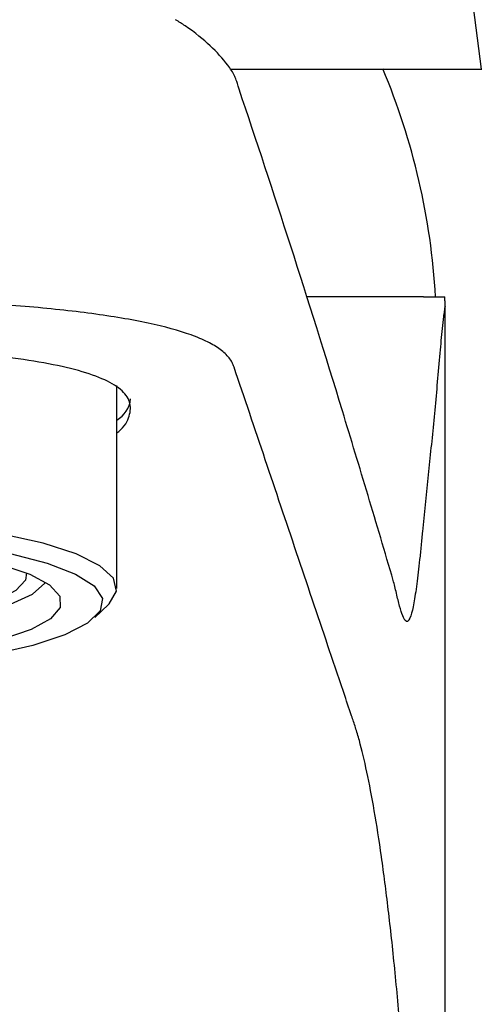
# Model space of a CAD drawing. Header units: millimetres. Extents: x 4059.12 to 4059.17, y 1760.431 to 1760.553.
# Tile 6 of 7: x 4059.154 to 4059.17, y 1760.467 to 1760.502. Entities that reach past the tile are written whole.
import ezdxf

# ---------------------------------------------------------------- set-up
doc = ezdxf.new("R2010")
doc.units = ezdxf.units.MM
doc.layers.add('SANINDUSA', color=3, linetype='Continuous')

msp = doc.modelspace()

# ---------------------------------------------------------------- linework, layer by layer
at = {"layer": 'SANINDUSA'}
for p, q in [((4059.167979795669, 1760.492119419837), (4059.163989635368, 1760.492119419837)), ((4059.157106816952, 1760.481600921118), (4059.157106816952, 1760.488922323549)), ((4059.156319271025, 1760.480558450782), (4059.156806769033, 1760.481022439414))]:
    msp.add_line(p, q, dxfattribs=at)
at = {"layer": 'SANINDUSA', "flags": 128}
for points in [[(4059.170257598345, 1760.500319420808), (4059.168639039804, 1760.512908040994), (4059.167240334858, 1760.52378671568)], [(4059.156806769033, 1760.481022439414), (4059.156832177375, 1760.481047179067), (4059.157099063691, 1760.481507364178), (4059.156985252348, 1760.481970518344), (4059.156494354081, 1760.482421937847), (4059.155641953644, 1760.482847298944), (4059.154455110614, 1760.483233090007), (4059.152971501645, 1760.483567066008), (4059.151238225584, 1760.483838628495), (4059.149310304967, 1760.484039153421)], [(4059.147870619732, 1760.483534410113), (4059.149846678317, 1760.483385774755), (4059.151665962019, 1760.483161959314), (4059.153268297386, 1760.482870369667), (4059.154600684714, 1760.482520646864), (4059.155619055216, 1760.482124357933), (4059.156289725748, 1760.481694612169), (4059.156590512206, 1760.481245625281), (4059.156511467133, 1760.480792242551), (4059.156055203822, 1760.480349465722), (4059.155236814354, 1760.47993193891), (4059.154083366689, 1760.479553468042), (4059.152633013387, 1760.479226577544), (4059.150933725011, 1760.478962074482), (4059.149041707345, 1760.478768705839)], [(4059.152932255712, 1760.482463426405), (4059.153969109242, 1760.482117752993), (4059.154685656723, 1760.481735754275), (4059.155055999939, 1760.481331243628), (4059.155066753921, 1760.480918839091), (4059.154717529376, 1760.480513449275), (4059.154020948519, 1760.480129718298), (4059.153002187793, 1760.479781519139)], [(4059.153849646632, 1760.482165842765), (4059.1538141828, 1760.48190186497), (4059.153462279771, 1760.481525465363), (4059.152867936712, 1760.481212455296)], [(4059.145612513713, 1760.480031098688), (4059.147453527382, 1760.480092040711), (4059.149204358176, 1760.480229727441), (4059.150797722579, 1760.480438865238), (4059.152172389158, 1760.480711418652), (4059.153275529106, 1760.481036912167), (4059.154064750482, 1760.481402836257), (4059.15450972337, 1760.481795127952), (4059.154534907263, 1760.481835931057)]]:
    msp.add_lwpolyline(points, dxfattribs=at)
at = {"layer": 'SANINDUSA'}
for centre, radius, start, end in [((4059.143648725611, 1760.490672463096), 0.02500000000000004, 3.318033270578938, 22.74508304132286), ((4059.15660667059, 1760.488548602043), 0.001006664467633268, 299.7908397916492, 353.4763923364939)]:
    msp.add_arc(centre, radius, start, end, dxfattribs=at)
for points, knots in [([(4059.16152067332, 1760.499605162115), (4059.161423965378, 1760.499921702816), (4059.161349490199, 1760.500123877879), (4059.161039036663, 1760.500602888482), (4059.160496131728, 1760.501166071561), (4059.159856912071, 1760.501708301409), (4059.159348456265, 1760.502032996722), (4059.15923182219, 1760.502107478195)], [0, 0, 0, 0, 0.1048330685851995, 0.2622275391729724, 0.5769375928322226, 0.9029542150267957, 1, 1, 1, 1]), ([(4059.161207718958, 1760.500319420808), (4059.161793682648, 1760.500319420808), (4059.163215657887, 1760.500319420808), (4059.165153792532, 1760.500319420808), (4059.166320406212, 1760.500319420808), (4059.166903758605, 1760.500319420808)], [0, 0, 0, 0, 0.2594921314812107, 0.629717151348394, 1, 1, 1, 1]), ([(4059.166903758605, 1760.500319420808), (4059.167413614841, 1760.500319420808), (4059.168433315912, 1760.500319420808), (4059.169475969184, 1760.500319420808), (4059.170080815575, 1760.500319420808), (4059.170328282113, 1760.500319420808), (4059.170257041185, 1760.500319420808), (4059.170256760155, 1760.500319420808)], [0, 0, 0, 0, 0.2497513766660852, 0.499497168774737, 0.749270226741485, 0.9990109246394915, 1, 1, 1, 1]), ([(4059.1687633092, 1760.490090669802), (4059.168700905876, 1760.489392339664), (4059.168637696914, 1760.48870842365), (4059.168509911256, 1760.487365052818), (4059.16844515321, 1760.48670837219), (4059.168314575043, 1760.485415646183), (4059.168248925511, 1760.484776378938), (4059.168167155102, 1760.48397947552), (4059.168150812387, 1760.483820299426), (4059.168118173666, 1760.483502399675), (4059.168099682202, 1760.483322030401), (4059.168074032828, 1760.483062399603), (4059.168065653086, 1760.482974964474), (4059.16804865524, 1760.482805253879), (4059.168040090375, 1760.4827227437), (4059.168014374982, 1760.482482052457), (4059.167997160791, 1760.482330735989), (4059.167962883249, 1760.482043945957), (4059.167944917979, 1760.481899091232), (4059.167910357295, 1760.481636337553), (4059.167893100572, 1760.481512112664), (4059.167858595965, 1760.481283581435), (4059.167841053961, 1760.481177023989), (4059.167805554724, 1760.480985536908), (4059.167788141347, 1760.480903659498), (4059.167730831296, 1760.480665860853), (4059.167690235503, 1760.480547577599), (4059.167635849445, 1760.480456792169), (4059.167624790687, 1760.480441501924), (4059.167607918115, 1760.480423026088), (4059.167601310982, 1760.480415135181), (4059.167592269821, 1760.480412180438), (4059.167587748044, 1760.480411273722), (4059.167565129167, 1760.480409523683), (4059.167547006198, 1760.480417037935), (4059.167456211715, 1760.480495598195), (4059.167382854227, 1760.480695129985), (4059.167269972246, 1760.481107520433), (4059.16723209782, 1760.481262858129), (4059.167174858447, 1760.481513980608), (4059.167155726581, 1760.481598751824), (4059.167117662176, 1760.481751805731), (4059.167098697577, 1760.48182253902), (4059.166777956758, 1760.482918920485), (4059.166474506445, 1760.483936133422), (4059.165863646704, 1760.485978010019), (4059.165556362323, 1760.486995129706), (4059.164630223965, 1760.490022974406), (4059.164007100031, 1760.492008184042), (4059.162761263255, 1760.49587758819), (4059.162138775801, 1760.497763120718), (4059.16152067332, 1760.499605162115)], [0, 0, 0, 0, 0.0312500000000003, 0.0312500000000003, 0.0625000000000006, 0.0625000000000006, 0.09375000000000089, 0.09375000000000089, 0.101562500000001, 0.101562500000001, 0.109375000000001, 0.109375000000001, 0.1132812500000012, 0.1132812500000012, 0.1171875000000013, 0.1171875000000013, 0.1250000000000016, 0.1250000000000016, 0.132812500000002, 0.132812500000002, 0.1406250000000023, 0.1406250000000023, 0.1484375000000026, 0.1484375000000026, 0.1562500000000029, 0.1562500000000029, 0.1718750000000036, 0.1718750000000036, 0.1757812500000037, 0.1757812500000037, 0.1777343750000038, 0.1777343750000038, 0.1796875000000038, 0.1796875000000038, 0.1875000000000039, 0.1875000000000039, 0.218750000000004, 0.218750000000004, 0.234375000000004, 0.234375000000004, 0.242187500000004, 0.242187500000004, 0.250000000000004, 0.250000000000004, 0.3750000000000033, 0.3750000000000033, 0.5000000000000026, 0.5000000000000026, 0.7500000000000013, 0.7500000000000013, 1, 1, 1, 1]), ([(4059.161337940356, 1760.489585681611), (4059.161328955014, 1760.489614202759), (4059.16131822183, 1760.489643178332), (4059.161294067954, 1760.489699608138), (4059.161253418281, 1760.48978319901), (4059.161199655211, 1760.489863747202), (4059.16107490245, 1760.490021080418), (4059.160968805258, 1760.490120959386), (4059.160711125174, 1760.490312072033), (4059.160559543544, 1760.490403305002), (4059.160209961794, 1760.4905782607), (4059.160010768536, 1760.490662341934), (4059.159353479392, 1760.490900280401), (4059.158835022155, 1760.491041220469), (4059.157937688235, 1760.49123254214), (4059.157618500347, 1760.491292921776), (4059.156938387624, 1760.49140748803), (4059.15658046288, 1760.491461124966), (4059.155465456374, 1760.491610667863), (4059.154663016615, 1760.491696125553), (4059.153369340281, 1760.491805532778), (4059.152920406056, 1760.491838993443), (4059.152005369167, 1760.491898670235), (4059.151540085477, 1760.49192489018), (4059.150121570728, 1760.491993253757), (4059.149145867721, 1760.492025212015), (4059.147636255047, 1760.492052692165), (4059.147127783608, 1760.492058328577), (4059.14611656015, 1760.492062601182), (4059.145611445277, 1760.492061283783), (4059.145106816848, 1760.492056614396)], [0, 0, 0, 0, 0.01562499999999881, 0.01562499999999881, 0.03124999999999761, 0.0624999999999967, 0.0624999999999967, 0.1249999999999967, 0.1249999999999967, 0.1874999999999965, 0.1874999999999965, 0.2499999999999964, 0.2499999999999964, 0.3749999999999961, 0.3749999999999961, 0.4374999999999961, 0.4374999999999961, 0.499999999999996, 0.499999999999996, 0.624999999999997, 0.624999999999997, 0.6874999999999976, 0.6874999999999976, 0.7499999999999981, 0.7499999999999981, 0.8749999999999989, 0.8749999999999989, 0.9374999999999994, 0.9374999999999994, 1, 1, 1, 1]), ([(4059.16817012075, 1760.492119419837), (4059.167745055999, 1760.492119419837), (4059.166894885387, 1760.492119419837), (4059.165402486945, 1760.492119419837), (4059.164264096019, 1760.492119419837), (4059.163968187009, 1760.492119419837)], [0, 0, 0, 0, 0.4252847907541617, 0.850610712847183, 1, 1, 1, 1]), ([(4059.168249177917, 1760.492119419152), (4059.168285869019, 1760.492119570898), (4059.168360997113, 1760.492119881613), (4059.168465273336, 1760.492120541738), (4059.168565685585, 1760.492120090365), (4059.168664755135, 1760.492118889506), (4059.168746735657, 1760.492120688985), (4059.168819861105, 1760.492119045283), (4059.168870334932, 1760.492119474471), (4059.168904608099, 1760.492119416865), (4059.16891865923, 1760.492119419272), (4059.168923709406, 1760.49211941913), (4059.168931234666, 1760.492119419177), (4059.1689373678, 1760.492119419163), (4059.168942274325, 1760.492119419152)], [0, 0, 0, 0, 0.1167868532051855, 0.239130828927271, 0.3669963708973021, 0.4999759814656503, 0.6552610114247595, 0.7499600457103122, 0.8749793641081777, 0.9374887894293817, 0.9531163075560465, 0.9609301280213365, 0.9687439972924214, 1, 1, 1, 1]), ([(4059.168947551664, 1760.491774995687), (4059.168947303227, 1760.491832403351), (4059.168946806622, 1760.491947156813), (4059.168943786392, 1760.492061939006), (4059.168942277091, 1760.492119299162)], [0, 0, 0, 0, 0.5002695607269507, 1, 1, 1, 1]), ([(4059.168947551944, 1760.491774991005), (4059.168937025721, 1760.491724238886), (4059.168927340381, 1760.491662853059), (4059.168908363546, 1760.491536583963), (4059.168899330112, 1760.491470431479), (4059.168872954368, 1760.491265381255), (4059.16885651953, 1760.491120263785), (4059.168812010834, 1760.490693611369), (4059.168786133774, 1760.49039609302), (4059.1687633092, 1760.490090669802)], [0, 0, 0, 0, 0.1249999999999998, 0.1249999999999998, 0.2499999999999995, 0.2499999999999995, 0.4999999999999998, 0.4999999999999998, 1, 1, 1, 1]), ([(4059.168949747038, 1760.431119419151), (4059.168952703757, 1760.436175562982), (4059.168954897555, 1760.441231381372), (4059.168957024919, 1760.451341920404), (4059.168957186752, 1760.456396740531), (4059.168955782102, 1760.471560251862), (4059.168952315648, 1760.481667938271), (4059.168947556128, 1760.491774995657)], [0, 0, 0, 0, 0.2499999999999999, 0.2499999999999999, 0.5, 0.5, 1, 1, 1, 1]), ([(4059.157106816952, 1760.487204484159), (4059.157155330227, 1760.487245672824), (4059.157437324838, 1760.487485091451), (4059.15761301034, 1760.487892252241), (4059.157613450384, 1760.48840097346), (4059.157226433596, 1760.488841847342), (4059.156518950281, 1760.489221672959), (4059.155484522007, 1760.489540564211), (4059.154162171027, 1760.489805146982), (4059.152575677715, 1760.490016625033), (4059.150776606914, 1760.490178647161), (4059.148812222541, 1760.490289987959), (4059.146898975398, 1760.490350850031), (4059.145651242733, 1760.490357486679), (4059.145106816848, 1760.490360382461)], [0, 0, 0, 0, 0.01900728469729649, 0.1104842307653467, 0.2019597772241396, 0.2922039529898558, 0.382452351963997, 0.4730738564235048, 0.5636970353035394, 0.6550531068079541, 0.7464079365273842, 0.8378230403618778, 0.9292369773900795, 1, 1, 1, 1]), ([(4059.168766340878, 1760.433840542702), (4059.168611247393, 1760.438338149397), (4059.168456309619, 1760.44283571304), (4059.168282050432, 1760.447894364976), (4059.168262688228, 1760.448456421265), (4059.168223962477, 1760.449580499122), (4059.168204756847, 1760.450143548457), (4059.168146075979, 1760.451825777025), (4059.168103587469, 1760.452923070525), (4059.167965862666, 1760.456141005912), (4059.167861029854, 1760.458192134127), (4059.167681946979, 1760.46111198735), (4059.167619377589, 1760.462046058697), (4059.167489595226, 1760.463842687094), (4059.16742231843, 1760.464705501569), (4059.167282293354, 1760.46635254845), (4059.167209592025, 1760.467137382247), (4059.167059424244, 1760.468635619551), (4059.166981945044, 1760.469348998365), (4059.166821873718, 1760.470699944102), (4059.166739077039, 1760.471338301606), (4059.166570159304, 1760.472525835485), (4059.166483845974, 1760.473078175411), (4059.166220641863, 1760.47460457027), (4059.166040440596, 1760.475451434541), (4059.165811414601, 1760.476288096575), (4059.165765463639, 1760.476445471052), (4059.165671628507, 1760.476737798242), (4059.165624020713, 1760.476874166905), (4059.165481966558, 1760.477293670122), (4059.165197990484, 1760.478132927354), (4059.164914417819, 1760.478972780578), (4059.164347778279, 1760.480652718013), (4059.163970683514, 1760.481772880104), (4059.162840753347, 1760.48512954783), (4059.162089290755, 1760.487362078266), (4059.16133790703, 1760.489585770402)], [0, 0, 0, 0, 0.1250000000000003, 0.1250000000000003, 0.1406250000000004, 0.1406250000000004, 0.1562500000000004, 0.1562500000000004, 0.1875000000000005, 0.1875000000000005, 0.2500000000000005, 0.2500000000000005, 0.2812500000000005, 0.2812500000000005, 0.3125000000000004, 0.3125000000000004, 0.3437500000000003, 0.3437500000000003, 0.3750000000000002, 0.3750000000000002, 0.4062500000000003, 0.4062500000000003, 0.4375000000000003, 0.4375000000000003, 0.5000000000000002, 0.5000000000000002, 0.5156250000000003, 0.5156250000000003, 0.5312500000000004, 0.5312500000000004, 0.5625000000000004, 0.6250000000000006, 0.6250000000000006, 0.7500000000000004, 0.7500000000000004, 1, 1, 1, 1])]:
    msp.add_open_spline(points, degree=3, knots=knots, dxfattribs=at)
msp.add_open_spline([(4059.168170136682, 1760.492119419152), (4059.168197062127, 1760.492119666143), (4059.168223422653, 1760.492119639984), (4059.168249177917, 1760.492119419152)], degree=3, dxfattribs=at)

doc.saveas('drawing.dxf')
